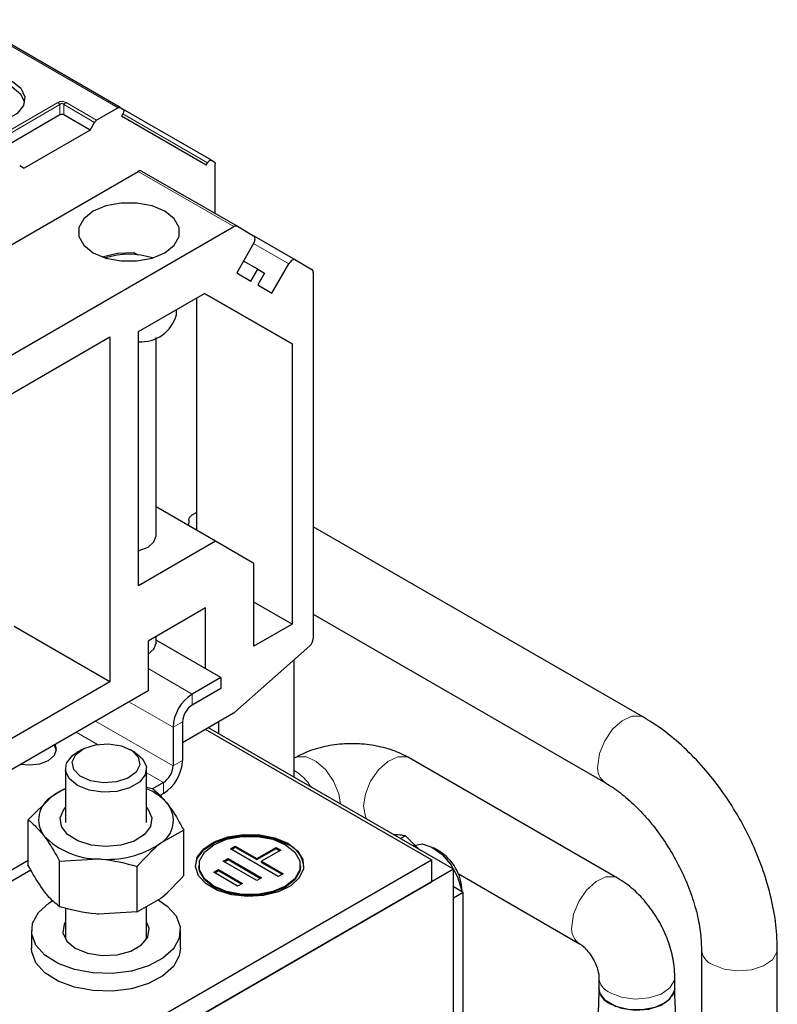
# Model space of a CAD drawing. Header units: millimetres. Extents: x 5 to 418, y 2 to 292.
# Tile 27 of 42: x 285 to 307, y 116 to 145. Entities that reach past the tile are written whole.
import ezdxf

# ---------------------------------------------------------------- set-up
doc = ezdxf.new("R2010")
doc.units = ezdxf.units.MM

msp = doc.modelspace()

# ---------------------------------------------------------------- linework, layer by layer
at = {"color": 7, "linetype": 'Continuous', "lineweight": 18}
for p, q in [((287.4589, 142.577), (282.9617, 145.1732)), ((283.5839, 141.5236), (285.677, 142.7319)), ((283.6439, 141.4603), (285.737, 142.6686)), ((285.737, 142.3667), (285.737, 142.6686)), ((285.857, 142.6686), (286.7621, 142.1461)), ((285.857, 142.6686), (285.857, 142.3667)), ((285.917, 142.7319), (286.8221, 142.2094)), ((290.0983, 140.9549), (287.598, 142.3982)), ((290.8785, 139.0645), (288.0501, 140.6973)), ((292.4993, 137.9652), (291.4593, 138.5656)), ((289.6436, 125.2544), (288.3426, 126.0055)), ((289.6436, 125.2544), (289.6436, 124.9278)), ((289.078, 124.2746), (287.7768, 125.0258)), ((289.078, 123.1315), (286.7867, 124.4542)), ((289.3608, 124.4379), (289.078, 124.2746)), ((286.847, 123.7662), (286.2209, 124.1276)), ((289.078, 123.1315), (289.3608, 123.2948)), ((288.7951, 122.6416), (288.2981, 122.9285)), ((288.7951, 122.315), (288.7951, 122.6416))]:
    msp.add_line(p, q, dxfattribs=at)
at = {"color": 7, "linetype": 'Continuous', "lineweight": 25}
for p, q in [((287.5189, 142.583), (283.0217, 145.1791)), ((287.4589, 142.577), (286.8221, 142.2094)), ((287.5189, 142.583), (287.5983, 142.5371)), ((285.737, 142.3667), (283.9054, 141.3093)), ((286.6314, 141.9197), (285.857, 142.3667)), ((287.5983, 142.3986), (287.5583, 142.3293)), ((290.0583, 140.8856), (287.5583, 142.3293)), ((290.2183, 141.0242), (287.5991, 142.5362)), ((286.6314, 141.9197), (286.7621, 142.1461)), ((286.6314, 141.9197), (284.6798, 140.793)), ((284.549, 140.8685), (284.6798, 140.793)), ((290.0583, 140.8856), (290.0983, 140.9549)), ((290.2183, 141.0242), (290.2976, 140.9783)), ((290.3225, 139.4531), (290.3225, 140.9234)), ((276.19, 133.8506), (288.0501, 140.6973)), ((288.1501, 140.7072), (290.9785, 139.0744)), ((279.0184, 132.2178), (290.8785, 139.0645)), ((290.9785, 139.0744), (291.4593, 138.7967)), ((291.4637, 138.794), (292.6993, 138.0807)), ((291.4593, 138.5658), (290.9593, 137.6998)), ((287.9212, 138.2989), (288.0389, 138.2309)), ((291.5793, 137.8036), (291.1593, 138.0461)), ((291.9993, 137.0992), (292.4993, 137.9652)), ((292.6993, 138.0807), (293.1802, 137.803)), ((290.9593, 137.6998), (291.3793, 137.4572)), ((291.3793, 137.4572), (291.5793, 137.8036)), ((291.5793, 137.8036), (291.7793, 137.6881)), ((291.7793, 137.6881), (291.5793, 137.3417)), ((293.2216, 137.7114), (293.2216, 126.8934)), ((291.5793, 137.3417), (291.9993, 137.0992)), ((288.0597, 135.9675), (290.0099, 137.0933)), ((292.5993, 135.5979), (290.0095, 137.0931)), ((290.0099, 137.0933), (292.5993, 135.5979)), ((289.7709, 136.9553), (289.7709, 130.0963)), ((289.1769, 136.4572), (289.1769, 136.6124)), ((288.0597, 128.4553), (288.0597, 135.9675)), ((282.6857, 133.1918), (287.2112, 135.8043)), ((287.2112, 135.8043), (287.2112, 125.6138)), ((288.5769, 129.9248), (288.5769, 135.7939)), ((292.5993, 135.5979), (292.5993, 127.3199)), ((290.3366, 129.7697), (288.5769, 130.7856)), ((289.7709, 130.6185), (289.6295, 130.5368)), ((289.5446, 130.3898), (289.5446, 130.3082)), ((289.5402, 130.2295), (289.5446, 130.3082)), ((302.974, 124.5689), (293.2216, 130.1989)), ((290.3366, 129.7697), (288.0597, 128.4553)), ((291.468, 129.1164), (290.3366, 129.7697)), ((291.468, 126.6668), (291.468, 129.1164)), ((290.0396, 127.8019), (288.3426, 126.8222)), ((290.0396, 126.0055), (290.0396, 127.8019)), ((292.5993, 127.3199), (291.468, 127.973)), ((293.2216, 127.6124), (301.8541, 122.629)), ((287.2112, 125.6138), (284.3828, 127.2466)), ((292.5993, 127.3199), (291.468, 126.6668)), ((288.5769, 126.7567), (288.5769, 126.9575)), ((290.4922, 125.7443), (288.5769, 126.85)), ((288.3426, 126.8222), (288.3426, 125.3524)), ((293.1168, 126.6751), (290.9061, 124.7149)), ((288.3426, 126.4301), (288.3427, 126.4302)), ((292.6587, 122.7947), (292.6587, 126.2689)), ((290.4922, 125.7443), (289.6436, 125.2544)), ((290.4922, 125.7443), (290.4922, 125.4177)), ((287.2112, 125.6138), (282.6857, 123.0013)), ((290.4922, 125.4177), (289.6436, 124.9278)), ((288.3426, 125.3524), (281.5543, 121.4337)), ((290.8695, 124.6882), (289.3608, 123.8172)), ((289.078, 124.2746), (289.078, 123.1315)), ((289.3608, 124.4379), (289.3608, 123.2948)), ((297.3652, 120.0776), (290.1241, 124.2579)), ((290.4187, 124.4279), (290.4187, 124.0878)), ((296.7147, 120.3556), (290.0396, 124.2091)), ((286.3908, 123.6155), (286.2494, 123.5338)), ((287.9467, 123.5338), (287.8053, 123.6155)), ((292.6758, 123.368), (292.6587, 123.3581)), ((302.2082, 119.8178), (296.0584, 123.368)), ((285.8981, 123.0441), (285.8981, 121.4571)), ((288.2981, 121.4571), (288.2981, 123.0441)), ((288.4682, 122.4592), (288.2981, 122.4918)), ((288.7951, 122.6416), (288.4728, 122.4555)), ((284.803, 121.5344), (285.4881, 122.2168)), ((288.7951, 122.315), (288.6883, 122.2533)), ((284.803, 120.193), (284.803, 121.5344)), ((289.3931, 121.2376), (288.7081, 120.8468)), ((289.3931, 119.8962), (289.3931, 121.2376)), ((295.9444, 121.068), (295.797, 120.983)), ((296.3501, 120.6637), (295.9444, 121.068)), ((290.7765, 120.6827), (290.9182, 120.7642)), ((290.8048, 120.6663), (290.9182, 120.7316)), ((290.9182, 120.7642), (291.5534, 120.3962)), ((290.9182, 120.7316), (290.9182, 120.7642)), ((290.9182, 120.7316), (291.5534, 120.3635)), ((292.1882, 119.8649), (290.7765, 120.6827)), ((291.5534, 120.3962), (292.1201, 120.7222)), ((291.5534, 120.3635), (292.1201, 120.6895)), ((292.2613, 120.6404), (291.6946, 120.3144)), ((292.1201, 120.7222), (292.2613, 120.6404)), ((292.1201, 120.6895), (292.1201, 120.7222)), ((292.1201, 120.6895), (292.233, 120.6241)), ((296.9411, 120.6113), (296.7676, 120.7115)), ((284.803, 120.337), (282.2897, 118.8861)), ((284.8353, 113.4978), (296.7147, 120.3556)), ((285.7279, 120.3128), (286.8755, 120.3844)), ((285.7279, 118.9714), (285.7279, 120.3128)), ((288.023, 118.823), (288.023, 120.1644)), ((289.8407, 120.1923), (289.8407, 120.1596)), ((290.5633, 120.3156), (290.7049, 120.3971)), ((291.5515, 119.7431), (290.5633, 120.3156)), ((290.5915, 120.2992), (290.7049, 120.3644)), ((290.7049, 120.3971), (291.6931, 119.8246)), ((290.7049, 120.3644), (290.7049, 120.3971)), ((290.7049, 120.3644), (291.6649, 119.8083)), ((291.5534, 120.3635), (291.5534, 120.3962)), ((291.6946, 120.3144), (292.3299, 119.9464)), ((291.6946, 120.2818), (291.6946, 120.3144)), ((291.6946, 120.2818), (292.3016, 119.9301)), ((292.8407, 120.1596), (292.8407, 120.1923)), ((296.7147, 120.3556), (296.7147, 119.7024)), ((284.878, 120.0537), (282.2897, 118.5595)), ((297.3652, 120.0776), (284.8239, 112.8377)), ((290.2794, 119.9893), (290.4211, 120.0708)), ((290.9853, 119.5804), (290.2794, 119.9893)), ((290.3077, 119.9729), (290.4211, 120.0381)), ((290.4211, 120.0708), (291.127, 119.6619)), ((290.4211, 120.0381), (290.4211, 120.0708)), ((290.4211, 120.0381), (291.0987, 119.6456)), ((292.3299, 119.9464), (292.1882, 119.8649)), ((297.3652, 110.2791), (297.3652, 120.0776)), ((297.4981, 119.9505), (301.0883, 117.8779)), ((284.8353, 112.8445), (296.7147, 119.7024)), ((291.127, 119.6619), (290.9853, 119.5804)), ((291.6931, 119.8246), (291.5515, 119.7431)), ((297.6481, 119.3917), (297.3652, 119.555)), ((297.6481, 119.3917), (297.3652, 119.2284)), ((297.616, 119.4103), (297.616, 119.4422)), ((297.6481, 109.5113), (297.6481, 119.3917)), ((288.023, 118.823), (288.7081, 119.2138)), ((297.3652, 109.3424), (297.3652, 119.2284)), ((285.8981, 118.9373), (285.8981, 118.0085)), ((288.023, 118.823), (286.8755, 118.7513)), ((288.2981, 118.0085), (288.2981, 118.9799)), ((284.8981, 118.2657), (284.8981, 117.7431)), ((289.2981, 117.7431), (289.2981, 118.2657)), ((304.6882, 117.7202), (304.6882, 114.7806)), ((306.9282, 114.7806), (306.9282, 117.7202)), ((301.6596, 116.8883), (301.6596, 116.5616)), ((303.8996, 116.5616), (303.8996, 116.8883))]:
    msp.add_line(p, q, dxfattribs=at)
at = {"color": 7, "linetype": 'Continuous', "lineweight": 25, "flags": 128}
for points in [[(284.3262, 143.3647), (284.5852, 143.1512), (284.702, 142.8995), (284.6627, 142.6398), (284.4719, 142.4036), (284.1526, 142.2193), (283.7434, 142.1092), (283.2937, 142.0865), (282.8576, 142.1539), (282.4877, 142.3034)], [(284.6976, 142.7443), (284.5852, 142.9716), (284.3262, 143.1851)], [(286.7162, 138.2945), (287.0959, 138.1352), (287.5422, 138.0515), (288.0115, 138.0515), (288.4579, 138.1352), (288.8375, 138.2945), (289.1134, 138.5137), (289.2584, 138.7713), (289.2584, 139.0423), (289.1134, 139.2999), (288.8375, 139.5191), (288.4579, 139.6783), (288.0115, 139.7621), (287.5422, 139.7621), (287.0959, 139.6783), (286.7162, 139.5191), (286.4404, 139.2999), (286.2953, 139.0423), (286.2953, 138.7713), (286.4404, 138.5137), (286.7162, 138.2945)], [(291.4593, 138.5658), (291.4769, 138.6007), (291.49, 138.6365), (291.4981, 138.6718), (291.5008, 138.7052), (291.4981, 138.7355), (291.49, 138.7615), (291.4769, 138.7822), (291.4593, 138.7967)], [(286.9835, 138.1719), (287.4342, 138.2801), (287.9215, 138.2989)], [(292.6993, 138.0807), (292.6779, 138.0886), (292.6535, 138.0896), (292.6269, 138.0836), (292.5993, 138.0708), (292.5718, 138.0517), (292.5452, 138.0271), (292.5208, 137.9979), (292.4993, 137.9652)], [(288.0597, 129.4928), (288.083, 129.4982), (288.3426, 129.5983), (288.516, 129.7481), (288.5769, 129.9248)], [(288.3427, 126.4302), (288.516, 126.5799), (288.5769, 126.7567)], [(284.5842, 123.1828), (284.8353, 123.1594), (285.1415, 123.1946), (285.401, 123.2947), (285.5744, 123.4445), (285.6353, 123.6213), (285.5949, 123.7662)], [(285.6333, 123.5886), (285.5744, 123.7327), (285.563, 123.7478)], [(287.1758, 123.7829), (287.5514, 123.7219), (287.858, 123.5826), (288.0489, 123.3862), (288.095, 123.1625), (287.9894, 122.9457), (287.7481, 122.7687), (287.4078, 122.6585), (287.0203, 122.6318), (286.6447, 122.6928), (286.3381, 122.8321), (286.1472, 123.0286), (286.1011, 123.2523), (286.2067, 123.4691), (286.4481, 123.6461), (286.7884, 123.7563), (287.1758, 123.7829)], [(287.9467, 123.5338), (288.1808, 123.3428), (288.2925, 123.111), (288.2601, 122.8711), (288.0875, 122.6521), (287.7956, 122.4804), (287.4196, 122.3767), (287.0048, 122.3534), (286.6012, 122.4135), (286.2576, 122.5496), (286.0153, 122.7454), (285.9037, 122.9772), (285.9361, 123.217), (286.1086, 123.436), (286.2494, 123.5338)], [(288.2981, 121.8995), (288.3429, 121.8459), (288.4521, 121.5956), (288.4146, 121.3383), (288.2344, 121.102), (287.9311, 120.9123), (287.5375, 120.7897), (287.0963, 120.7476), (286.6553, 120.7904), (286.2622, 120.9136), (285.9598, 121.1037), (285.7806, 121.3403), (285.7443, 121.5976), (285.8546, 121.8478), (285.8981, 121.8995)], [(289.7407, 120.1596), (289.7952, 120.3987), (289.9859, 120.6511), (290.297, 120.8598), (290.7009, 121.0062), (291.1616, 121.0775), (291.6382, 121.0672), (292.0883, 120.9763), (292.4721, 120.8128)], [(292.4721, 120.8454), (292.7553, 120.6239), (292.9128, 120.364), (292.9306, 120.0889), (292.8072, 119.8229), (292.5535, 119.5898), (292.192, 119.4102), (291.7548, 119.3001), (291.2809, 119.2693), (290.8123, 119.3205), (290.3906, 119.4491), (290.0533, 119.6438), (289.8305, 119.8872), (289.7418, 120.1578), (289.7952, 120.4314), (289.9859, 120.6837), (290.297, 120.8924), (290.7009, 121.0389), (291.1616, 121.1102), (291.6382, 121.0999), (292.0883, 121.0089), (292.4721, 120.8454)], [(292.4014, 120.8046), (292.6772, 120.5854), (292.8222, 120.3278), (292.8222, 120.0568), (292.6772, 119.7992), (292.4014, 119.58), (292.0217, 119.4208), (291.5754, 119.337), (291.106, 119.337), (290.6597, 119.4208), (290.28, 119.58), (290.0042, 119.7992), (289.8592, 120.0568), (289.8592, 120.3278), (290.0042, 120.5854), (290.28, 120.8046), (290.6597, 120.9639), (291.106, 121.0476), (291.5754, 121.0476), (292.0217, 120.9639), (292.4014, 120.8046)], [(296.1675, 120.771), (296.1916, 120.7838), (296.4395, 120.8248), (296.7269, 120.7339), (297.0192, 120.5221), (297.2812, 120.215), (297.4812, 119.8497), (297.5951, 119.4701), (297.6034, 119.4175)], [(292.8407, 120.1596), (292.8222, 120.0242), (292.6772, 119.7665), (292.4014, 119.5473), (292.0217, 119.3881), (291.5754, 119.3044), (291.106, 119.3044), (290.6597, 119.3881), (290.28, 119.5473), (290.0042, 119.7665), (289.8592, 120.0242), (289.8407, 120.1596)], [(288.6369, 119.1733), (288.9023, 118.9924), (289.1667, 118.698), (289.29, 118.3742), (289.264, 118.043), (289.0903, 117.727), (288.7809, 117.4477), (288.3569, 117.2241), (287.847, 117.0715), (287.2861, 117.0003), (286.7123, 117.0153), (286.1649, 117.1155), (285.6811, 117.2942), (285.2938, 117.539), (285.0295, 117.8333), (284.9061, 118.1571), (284.9321, 118.4883), (285.1058, 118.8044), (285.4152, 119.0837), (285.5266, 119.1545)], [(285.8981, 118.5228), (285.8622, 118.4581), (285.8227, 118.2025), (285.9371, 117.9545), (286.1914, 117.7441), (286.5551, 117.5965), (286.9843, 117.5297), (287.4272, 117.5516), (287.8304, 117.6597)], [(287.8304, 117.6597), (288.1453, 117.8408), (288.3339, 118.0732), (288.3734, 118.3288), (288.2981, 118.5228)], [(289.2981, 117.7431), (289.264, 117.5204), (289.0903, 117.2044), (288.7809, 116.9251), (288.3569, 116.7015), (287.847, 116.5489), (287.2861, 116.4777), (286.7123, 116.4927), (286.1649, 116.593), (285.6811, 116.7716), (285.2938, 117.0164), (285.0295, 117.3107), (284.9061, 117.6346), (284.8981, 117.7431)], [(303.8996, 116.5583), (303.8416, 116.3562), (303.6413, 116.1486), (303.3246, 115.9968), (302.9344, 115.9213), (302.5232, 115.9323), (302.1467, 116.0282), (301.8556, 116.1962), (301.6894, 116.4136), (301.66, 116.5776)], [(301.9877, 116.1045), (302.3272, 115.9702), (302.7279, 115.9158), (303.1355, 115.9486), (303.4951, 116.0642), (303.7581, 116.247), (303.8889, 116.4723), (303.8996, 116.5616)]]:
    msp.add_lwpolyline(points, dxfattribs=at)
at = {"color": 7, "linetype": 'Continuous', "lineweight": 18, "flags": 128}
for points in [[(301.6221, 123.1418), (301.6756, 123.503), (301.8288, 123.8772), (302.0611, 124.2138), (302.341, 124.4674), (302.6308, 124.6037), (302.8913, 124.6043), (302.9743, 124.5688)], [(294.0258, 122.0055), (293.9742, 122.3021), (293.821, 122.6763), (293.5888, 123.0129), (293.3088, 123.2665), (293.019, 123.4028), (292.7585, 123.4034), (292.6758, 123.368)], [(294.7065, 121.9408), (294.76, 122.3021), (294.9132, 122.6763), (295.1455, 123.0129), (295.4254, 123.2665), (295.7152, 123.4028), (295.9758, 123.4034), (296.0584, 123.368)], [(294.8054, 121.5554), (294.76, 121.6414), (294.7065, 121.9408)], [(300.8563, 118.3907), (300.9098, 118.7519), (301.063, 119.1261), (301.2952, 119.4627), (301.5752, 119.7163), (301.865, 119.8526), (302.1255, 119.8532), (302.2085, 119.8176)], [(305.0162, 117.263), (305.3558, 117.1287), (305.7564, 117.0743), (306.1641, 117.1071), (306.5237, 117.2228), (306.7866, 117.4056), (306.9174, 117.6309), (306.9282, 117.7205)], [(301.9877, 116.4311), (302.3272, 116.2968), (302.7279, 116.2424), (303.1355, 116.2752), (303.4951, 116.3908), (303.7581, 116.5736), (303.8889, 116.7989), (303.8996, 116.8887)]]:
    msp.add_lwpolyline(points, dxfattribs=at)
at = {"color": 7, "linetype": 'Continuous', "lineweight": 25}
for centre, radius, start, end in [((288.1087, 140.6156), 0.1006, 65.68605, 125.61817), ((290.9371, 138.9827), 0.1006, 65.68605, 125.61817), ((287.7769, 135.9653), 2.2817, 72.30051, 107.69949), ((293.1215, 137.7213), 0.1006, 354.37962, 54.30196), ((288.1376, 136.7398), 1.077, 265.85316, 344.78411), ((292.9086, 126.9094), 0.3135, 311.62838, 357.06537), ((290.3061, 124.2188), 1.2294, 122.60548, 177.39452), ((289.9749, 124.41), 0.6147, 122.60548, 177.39452), ((290.7555, 124.883), 0.2257, 300.34344, 311.86424), ((288.1326, 123.3507), 1.2294, 302.60548, 357.39452), ((288.4639, 123.1594), 0.6147, 302.60548, 357.39452), ((285.8927, 121.543), 0.786, 120.98781, 217.0541), ((286.6495, 120.6933), 1.9157, 113.09303, 127.3179), ((287.7206, 120.9992), 1.5666, 39.43311, 68.37226), ((288.3034, 121.5206), 0.786, 300.98781, 37.0541), ((286.8699, 122.606), 2.2216, 223.76171, 270.14263), ((287.1521, 123.1508), 2.7801, 264.28993, 304.03358), ((292.1593, 120.0937), 0.7842, 4.82564, 66.4945), ((296.1966, 119.4022), 1.42, 1.61726, 58.37736), ((302.1857, 116.5928), 0.527, 183.392, 247.92814)]:
    msp.add_arc(centre, radius, start, end, dxfattribs=at)
at = {"color": 7, "linetype": 'Continuous', "lineweight": 18}
for centre, radius, start, end in [((302.1452, 123.0694), 0.528, 172.11921, 236.22265), ((291.8844, 121.6908), 1.5145, 32.47827, 59.25373), ((301.3785, 118.318), 0.5272, 172.08232, 236.56137), ((305.2147, 117.7518), 0.5276, 183.64961, 247.90012), ((302.1858, 116.9196), 0.5272, 183.46159, 247.92059)]:
    msp.add_arc(centre, radius, start, end, dxfattribs=at)
at = {"color": 7, "linetype": 'Continuous', "lineweight": 25}
for centre, major_axis, ratio, start_param, end_param in [((285.797, 142.2628), (0.12, 0), 0.9998916, 1.0471975, 2.0943951), ((287.7769, 138.3825), (1.5, -0.8661), 0.0000704, 4.8089587, 4.8882508)]:
    msp.add_ellipse(centre, major_axis=major_axis, ratio=ratio, start_param=start_param, end_param=end_param, dxfattribs=at)
at = {"color": 7, "linetype": 'Continuous', "lineweight": 18}
for points, knots in [([(285.677, 142.7319), (285.6966, 142.7416), (285.7242, 142.7553), (285.7695, 142.7632), (285.8011, 142.7643), (285.8322, 142.7622), (285.8736, 142.7536), (285.8991, 142.7409), (285.917, 142.7319)], [0, 0, 0, 0, 0.2823256, 0.3956386, 0.5177702, 0.6311071, 0.7404354, 1, 1, 1, 1]), ([(285.737, 142.6686), (285.7454, 142.6791), (285.7573, 142.6939), (285.7821, 142.705), (285.8003, 142.7065), (285.8174, 142.7032), (285.8385, 142.6914), (285.8493, 142.678), (285.857, 142.6686)], [0, 0, 0, 0, 0.2915567, 0.4094353, 0.5237228, 0.6250088, 0.734944, 1, 1, 1, 1])]:
    msp.add_open_spline(points, degree=3, knots=knots, dxfattribs=at)
for points in [[(285.677, 142.7319), (285.6825, 142.7283), (285.6937, 142.7212), (285.7096, 142.7061), (285.7245, 142.6886), (285.7328, 142.6753), (285.737, 142.6686)], [(285.857, 142.6686), (285.8611, 142.6753), (285.8694, 142.6886), (285.8843, 142.7061), (285.9003, 142.7212), (285.9114, 142.7283), (285.917, 142.7319)]]:
    msp.add_open_spline(points, degree=3, dxfattribs=at)
at = {"color": 7, "linetype": 'Continuous', "lineweight": 25}
for points in [[(287.4589, 142.577), (287.4644, 142.5799), (287.4756, 142.5856), (287.4915, 142.5889), (287.5064, 142.5886), (287.5147, 142.5849), (287.5189, 142.583)], [(287.5983, 142.5371), (287.6052, 142.531), (287.6191, 142.5188), (287.6251, 142.4833), (287.6191, 142.441), (287.6052, 142.4127), (287.5983, 142.3986)], [(286.7621, 142.1461), (286.7662, 142.1527), (286.7745, 142.1661), (286.7894, 142.1836), (286.8054, 142.1987), (286.8165, 142.2058), (286.8221, 142.2094)], [(290.0983, 140.9549), (290.107, 140.968), (290.1245, 140.9942), (290.1583, 141.0205), (290.192, 141.0331), (290.2095, 141.0271), (290.2183, 141.0242)], [(290.2976, 140.9783), (290.3013, 140.9757), (290.3087, 140.9704), (290.3164, 140.9576), (290.3215, 140.9421), (290.3222, 140.9296), (290.3225, 140.9234)], [(289.5446, 130.3898), (289.5459, 130.4034), (289.5485, 130.4306), (289.5681, 130.4743), (289.5961, 130.5131), (289.6184, 130.5289), (289.6295, 130.5368)]]:
    msp.add_open_spline(points, degree=3, dxfattribs=at)
for points, knots in [([(306.9282, 117.7202), (306.9251, 117.8594), (306.9165, 118.2537), (306.824, 118.9258), (306.6262, 119.7289), (306.3393, 120.5294), (305.9726, 121.3111), (305.5336, 122.0593), (305.0306, 122.7593), (304.4724, 123.3979), (303.8672, 123.9603), (303.3599, 124.3381), (303.0567, 124.5195), (302.974, 124.5689)], [0, 0, 0, 0, 0.0551637, 0.1563138, 0.2571487, 0.3576081, 0.4577465, 0.5577721, 0.6579444, 0.7584679, 0.8596417, 0.9617335, 1, 1, 1, 1]), ([(296.0584, 123.368), (295.9615, 123.4193), (295.7046, 123.5552), (295.236, 123.7034), (294.6613, 123.7925), (294.0676, 123.7923), (293.4813, 123.7005), (293.015, 123.5491), (292.762, 123.414), (292.6758, 123.368)], [0, 0, 0, 0, 0.097374, 0.2579566, 0.4193829, 0.581277, 0.7451971, 0.9131844, 1, 1, 1, 1]), ([(301.8541, 122.629), (301.9275, 122.5845), (302.1422, 122.4542), (302.5149, 122.1649), (302.9548, 121.7382), (303.3759, 121.2335), (303.76, 120.6686), (304.0914, 120.0634), (304.358, 119.4406), (304.5489, 118.8269), (304.6672, 118.237), (304.6812, 117.8927), (304.6882, 117.7202)], [0, 0, 0, 0, 0.0534293, 0.1562843, 0.2603408, 0.3655935, 0.471696, 0.5782072, 0.684626, 0.7903671, 0.8949854, 1, 1, 1, 1]), ([(285.4881, 122.2168), (285.5043, 122.2295), (285.6427, 122.3373), (285.7783, 122.3997), (285.8981, 122.4548)], [0, 0, 0, 0, 0.1173743, 1, 1, 1, 1]), ([(288.4682, 122.4592), (288.5024, 122.4335), (288.653, 122.3204), (288.8096, 122.1365), (288.9306, 121.9942)], [0, 0, 0, 0, 0.2269026, 1, 1, 1, 1]), ([(288.9306, 121.9942), (288.9689, 121.9419), (289.1254, 121.7279), (289.2779, 121.4486), (289.3931, 121.2376)], [0, 0, 0, 0, 0.2443658, 1, 1, 1, 1]), ([(284.803, 121.5344), (284.8372, 121.5087), (284.9878, 121.3956), (285.1444, 121.2116), (285.2655, 121.0694)], [0, 0, 0, 0, 0.2269026, 1, 1, 1, 1]), ([(285.2655, 121.0694), (285.3037, 121.0171), (285.4602, 120.8031), (285.6127, 120.5238), (285.7279, 120.3128)], [0, 0, 0, 0, 0.2443658, 1, 1, 1, 1]), ([(295.586, 121.1048), (295.6732, 121.1027), (295.8107, 121.0994), (295.9086, 121.0765), (295.9444, 121.068)], [0, 0, 0, 0, 0.63390229, 1, 1, 1, 1]), ([(288.7081, 120.8468), (288.6918, 120.834), (288.4605, 120.6507), (288.2338, 120.3987), (288.023, 120.1644)], [0, 0, 0, 0, 0.0702006, 1, 1, 1, 1]), ([(285.2655, 119.4363), (285.1444, 119.6139), (284.9878, 119.8436), (284.8372, 120.1284), (284.803, 120.193)], [0, 0, 0, 0, 0.7730974, 1, 1, 1, 1]), ([(286.8755, 120.3844), (286.9027, 120.3825), (287.2902, 120.3554), (287.6699, 120.2564), (288.023, 120.1644)], [0, 0, 0, 0, 0.07020058, 1, 1, 1, 1]), ([(288.7081, 119.2138), (288.7243, 119.2266), (288.9556, 119.4099), (289.1823, 119.6619), (289.3931, 119.8962)], [0, 0, 0, 0, 0.0702006, 1, 1, 1, 1]), ([(303.8996, 116.8883), (303.8956, 116.9979), (303.8848, 117.2883), (303.779, 117.7682), (303.5687, 118.3105), (303.2717, 118.8246), (302.899, 119.2864), (302.5347, 119.6145), (302.2912, 119.7662), (302.2082, 119.8178)], [0, 0, 0, 0, 0.0973718, 0.2579467, 0.4193663, 0.5812554, 0.745171, 0.9131532, 1, 1, 1, 1]), ([(285.7279, 118.9714), (285.6127, 119.0647), (285.4602, 119.1882), (285.3037, 119.3876), (285.2655, 119.4363)], [0, 0, 0, 0, 0.7556342, 1, 1, 1, 1]), ([(286.8755, 118.7513), (286.8483, 118.7533), (286.4608, 118.7804), (286.081, 118.8794), (285.7279, 118.9714)], [0, 0, 0, 0, 0.07020058, 1, 1, 1, 1]), ([(301.0883, 117.8779), (301.105, 117.8675), (301.1444, 117.8431), (301.2462, 117.7564), (301.3716, 117.6131), (301.4965, 117.4228), (301.5918, 117.2176), (301.6447, 117.0388), (301.6588, 116.9336), (301.6594, 116.8985), (301.6596, 116.8883)], [0, 0, 0, 0, 0.094627, 0.2229326, 0.3625359, 0.5152301, 0.675604, 0.8165672, 0.9466406, 1, 1, 1, 1]), ([(301.6597, 116.5668), (301.6526, 116.289), (301.6374, 115.6954), (301.4985, 114.625), (301.2814, 113.6654), (301.1656, 113.0744), (301.1295, 112.8901)], [0, 0, 0, 0, 0.2492934, 0.5328934, 0.8542915, 1, 1, 1, 1]), ([(304.1878, 113.0489), (304.1694, 113.1531), (303.9684, 114.2898), (303.9324, 115.4825), (303.8996, 116.5659)], [0, 0, 0, 0, 0.0916851, 1, 1, 1, 1])]:
    msp.add_open_spline(points, degree=3, knots=knots, dxfattribs=at)

doc.saveas('drawing.dxf')
